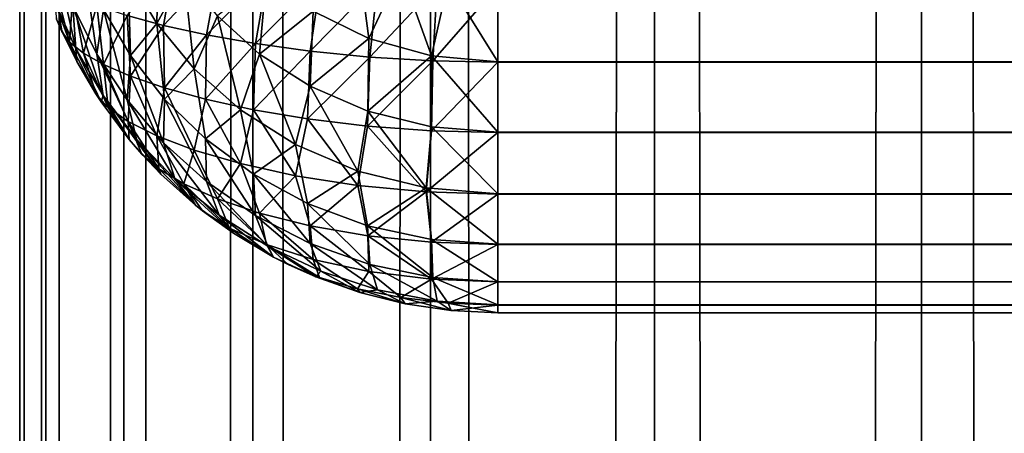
# Model space of a CAD drawing. Extents: x -265 to 265, y 0 to 1027.
# Tile 233 of 256: x -265 to -260.88, y 844.49 to 846.23. Entities that reach past the tile are written whole.
import ezdxf

# ---------------------------------------------------------------- set-up
doc = ezdxf.new("R2010")
doc.units = 0
doc.header["$LTSCALE"] = 65.185185
for name, color, linetype in [('211', 7, 'CONTINUOUS'), ('212', 7, 'CONTINUOUS'), ('31', 7, 'CONTINUOUS'), ('32', 7, 'CONTINUOUS'), ('33', 7, 'CONTINUOUS'), ('40', 7, 'CONTINUOUS'), ('48', 7, 'CONTINUOUS'), ('50', 7, 'CONTINUOUS')]:
    doc.layers.add(name, color=color, linetype=linetype)

msp = doc.modelspace()

# ---------------------------------------------------------------- linework, layer by layer
at = {"layer": '211', "color": 7, "linetype": 'CONTINUOUS'}
for points in [[(-265, 1), (-264.8906, 1, 1.8081), (-265, 1019), (-265, 1)], [(-265, 1019), (-264.8906, 1, 1.8081), (-264.8906, 1019, 1.8081), (-265, 1019)], [(-264.8906, 1, 1.8081), (-264.5641, 1, 3.5897), (-264.8906, 1019, 1.8081), (-264.8906, 1, 1.8081)], [(-264.8906, 1019, 1.8081), (-264.5641, 1, 3.5897), (-264.5641, 1019, 3.5897), (-264.8906, 1019, 1.8081)], [(-264.5641, 1, 3.5897), (-264.0252, 1, 5.3191), (-264.5641, 1019, 3.5897), (-264.5641, 1, 3.5897)], [(-264.5641, 1019, 3.5897), (-264.0252, 1, 5.3191), (-264.0252, 1019, 5.3191), (-264.5641, 1019, 3.5897)], [(-264.0252, 1, 5.3191), (-263.2818, 1, 6.9708), (-264.0252, 1019, 5.3191), (-264.0252, 1, 5.3191)], [(-264.0252, 1019, 5.3191), (-263.2818, 1, 6.9708), (-263.2818, 1019, 6.9708), (-264.0252, 1019, 5.3191)], [(-263.2818, 1, 6.9708), (-262.3448, 1, 8.521), (-263.2818, 1019, 6.9708), (-263.2818, 1, 6.9708)], [(-263.2818, 1019, 6.9708), (-262.3448, 1, 8.521), (-262.3448, 1019, 8.521), (-263.2818, 1019, 6.9708)], [(-262.3448, 1, 8.521), (-261.2277, 1, 9.9468), (-262.3448, 1019, 8.521), (-262.3448, 1, 8.521)], [(-262.3448, 1019, 8.521), (-261.2277, 1, 9.9468), (-261.2277, 1019, 9.9468), (-262.3448, 1019, 8.521)], [(-261.2277, 1, 9.9468), (-259.9468, 1, 11.2277), (-261.2277, 1019, 9.9468), (-261.2277, 1, 9.9468)], [(-261.2277, 1019, 9.9468), (-259.9468, 1, 11.2277), (-259.9468, 1019, 11.2277), (-261.2277, 1019, 9.9468)]]:
    msp.add_3dface(points, dxfattribs=at)
at = {"layer": '212', "color": 7, "linetype": 'CONTINUOUS'}
for points in [[(-265, 1), (-265, 1019), (-264.8906, 1019, -1.8081), (-265, 1)], [(-264.8906, 1, -1.8081), (-265, 1), (-264.8906, 1019, -1.8081), (-264.8906, 1, -1.8081)], [(-264.5641, 1, -3.5897), (-264.8906, 1, -1.8081), (-264.5641, 1019, -3.5897), (-264.5641, 1, -3.5897)], [(-264.5641, 1019, -3.5897), (-264.8906, 1, -1.8081), (-264.8906, 1019, -1.8081), (-264.5641, 1019, -3.5897)], [(-264.0252, 1, -5.3191), (-264.5641, 1, -3.5897), (-264.0252, 1019, -5.3191), (-264.0252, 1, -5.3191)], [(-264.0252, 1019, -5.3191), (-264.5641, 1, -3.5897), (-264.5641, 1019, -3.5897), (-264.0252, 1019, -5.3191)], [(-263.2818, 1, -6.9708), (-264.0252, 1, -5.3191), (-263.2818, 1019, -6.9708), (-263.2818, 1, -6.9708)], [(-263.2818, 1019, -6.9708), (-264.0252, 1, -5.3191), (-264.0252, 1019, -5.3191), (-263.2818, 1019, -6.9708)], [(-262.3448, 1, -8.521), (-263.2818, 1, -6.9708), (-262.3448, 1019, -8.521), (-262.3448, 1, -8.521)], [(-262.3448, 1019, -8.521), (-263.2818, 1, -6.9708), (-263.2818, 1019, -6.9708), (-262.3448, 1019, -8.521)], [(-261.2277, 1, -9.9468), (-262.3448, 1, -8.521), (-261.2277, 1019, -9.9468), (-261.2277, 1, -9.9468)], [(-261.2277, 1019, -9.9468), (-262.3448, 1, -8.521), (-262.3448, 1019, -8.521), (-261.2277, 1019, -9.9468)], [(-259.9468, 1, -11.2277), (-261.2277, 1, -9.9468), (-259.9468, 1019, -11.2277), (-259.9468, 1, -11.2277)], [(-259.9468, 1019, -11.2277), (-261.2277, 1, -9.9468), (-261.2277, 1019, -9.9468), (-259.9468, 1019, -11.2277)]]:
    msp.add_3dface(points, dxfattribs=at)
at = {"layer": '31', "color": 7, "linetype": 'CONTINUOUS'}
for points in [[(263, 846.051, 15.1288), (-263, 846.3683, 15.0327), (263, 846.3703, 15.0323), (263, 846.051, 15.1288)], [(-263, 846.0491, 15.1295), (-263, 846.3683, 15.0327), (263, 846.051, 15.1288), (-263, 846.0491, 15.1295)], [(263, 845.7566, 15.2858), (-263, 846.0491, 15.1295), (263, 846.051, 15.1288), (263, 845.7566, 15.2858)], [(-263, 845.755, 15.2869), (-263, 846.0491, 15.1295), (263, 845.7566, 15.2858), (-263, 845.755, 15.2869)], [(263, 845.4986, 15.4972), (-263, 845.755, 15.2869), (263, 845.7566, 15.2858), (263, 845.4986, 15.4972)], [(-263, 845.4972, 15.4986), (-263, 845.755, 15.2869), (263, 845.4986, 15.4972), (-263, 845.4972, 15.4986)], [(263, 845.2869, 15.755), (-263, 845.4972, 15.4986), (263, 845.4986, 15.4972), (263, 845.2869, 15.755)], [(-263, 845.2858, 15.7566), (-263, 845.4972, 15.4986), (263, 845.2869, 15.755), (-263, 845.2858, 15.7566)], [(263, 845.1295, 16.0491), (-263, 845.2858, 15.7566), (263, 845.2869, 15.755), (263, 845.1295, 16.0491)], [(-263, 845.1288, 16.051), (-263, 845.2858, 15.7566), (263, 845.1295, 16.0491), (-263, 845.1288, 16.051)], [(263, 845.0327, 16.3683), (-263, 845.1288, 16.051), (263, 845.1295, 16.0491), (263, 845.0327, 16.3683)], [(-263, 845.0323, 16.3703), (-263, 845.1288, 16.051), (263, 845.0327, 16.3683), (-263, 845.0323, 16.3703)], [(263, 845, 16.7), (-263, 845.0323, 16.3703), (263, 845.0327, 16.3683), (263, 845, 16.7)], [(-263, 845, 16.7), (-263, 845.0323, 16.3703), (263, 845, 16.7), (-263, 845, 16.7)]]:
    msp.add_3dface(points, dxfattribs=at)
at = {"layer": '32', "color": 7, "linetype": 'CONTINUOUS'}
for points in [[(-263, 845, 16.7), (263, 845, 16.7), (-263, 845, 23.3), (-263, 845, 16.7)], [(-263, 845, 23.3), (263, 845, 16.7), (263, 845, 23.3), (-263, 845, 23.3)]]:
    msp.add_3dface(points, dxfattribs=at)
at = {"layer": '33', "color": 7, "linetype": 'CONTINUOUS'}
for points in [[(-263, 846.3703, 24.9677), (-263, 846.051, 24.8712), (263, 846.3683, 24.9673), (-263, 846.3703, 24.9677)], [(263, 846.3683, 24.9673), (-263, 846.051, 24.8712), (263, 846.0491, 24.8705), (263, 846.3683, 24.9673)], [(-263, 846.051, 24.8712), (-263, 845.7566, 24.7142), (263, 846.0491, 24.8705), (-263, 846.051, 24.8712)], [(263, 846.0491, 24.8705), (-263, 845.7566, 24.7142), (263, 845.755, 24.7131), (263, 846.0491, 24.8705)], [(-263, 845.7566, 24.7142), (-263, 845.4986, 24.5028), (263, 845.755, 24.7131), (-263, 845.7566, 24.7142)], [(263, 845.755, 24.7131), (-263, 845.4986, 24.5028), (263, 845.4972, 24.5014), (263, 845.755, 24.7131)], [(-263, 845.4986, 24.5028), (-263, 845.2869, 24.245), (263, 845.4972, 24.5014), (-263, 845.4986, 24.5028)], [(263, 845.4972, 24.5014), (-263, 845.2869, 24.245), (263, 845.2858, 24.2434), (263, 845.4972, 24.5014)], [(-263, 845.2869, 24.245), (-263, 845.1295, 23.9509), (263, 845.2858, 24.2434), (-263, 845.2869, 24.245)], [(263, 845.2858, 24.2434), (-263, 845.1295, 23.9509), (263, 845.1288, 23.949), (263, 845.2858, 24.2434)], [(-263, 845.1295, 23.9509), (-263, 845.0327, 23.6317), (263, 845.1288, 23.949), (-263, 845.1295, 23.9509)], [(263, 845.1288, 23.949), (-263, 845.0327, 23.6317), (263, 845.0323, 23.6297), (263, 845.1288, 23.949)], [(-263, 845.0327, 23.6317), (-263, 845, 23.3), (263, 845.0323, 23.6297), (-263, 845.0327, 23.6317)], [(-263, 845, 23.3), (263, 845, 23.3), (263, 845.0323, 23.6297), (-263, 845, 23.3)]]:
    msp.add_3dface(points, dxfattribs=at)
at = {"layer": '40', "color": 7, "linetype": 'CONTINUOUS'}
for points in [[(-264.8232, 846.1779, 16.8767), (-264.7611, 846.0522, 16.8578), (-264.8459, 846.2302, 23.1155), (-264.8232, 846.1779, 16.8767)], [(-264.8459, 846.2302, 23.1155), (-264.7611, 846.0522, 16.8578), (-264.7611, 846.0522, 23.1422), (-264.8459, 846.2302, 23.1155)], [(-264.8459, 846.2302, 16.8845), (-264.8232, 846.1779, 16.8767), (-264.8459, 846.2302, 23.1155), (-264.8459, 846.2302, 16.8845)], [(-264.681, 845.9163, 16.8375), (-264.6594, 845.8836, 16.8325), (-264.7611, 846.0522, 23.1422), (-264.681, 845.9163, 16.8375)], [(-264.7611, 846.0522, 23.1422), (-264.6594, 845.8836, 16.8325), (-264.6594, 845.8836, 23.1675), (-264.7611, 846.0522, 23.1422)], [(-264.7611, 846.0522, 16.8578), (-264.681, 845.9163, 16.8375), (-264.7611, 846.0522, 23.1422), (-264.7611, 846.0522, 16.8578)], [(-264.6594, 845.8836, 16.8325), (-264.5417, 845.726, 16.8089), (-264.6594, 845.8836, 23.1675), (-264.6594, 845.8836, 16.8325)], [(-264.6594, 845.8836, 23.1675), (-264.5417, 845.726, 16.8089), (-264.5417, 845.726, 23.1911), (-264.6594, 845.8836, 23.1675)], [(-264.4889, 845.6647, 16.7997), (-264.4093, 845.5809, 16.7871), (-264.5417, 845.726, 23.1911), (-264.4889, 845.6647, 16.7997)], [(-264.5417, 845.726, 23.1911), (-264.4093, 845.5809, 16.7871), (-264.4093, 845.5809, 23.2129), (-264.5417, 845.726, 23.1911)], [(-264.5417, 845.726, 16.8089), (-264.4889, 845.6647, 16.7997), (-264.5417, 845.726, 23.1911), (-264.5417, 845.726, 16.8089)], [(-264.4093, 845.5809, 16.7871), (-264.2635, 845.4497, 16.7675), (-264.4093, 845.5809, 23.2129), (-264.4093, 845.5809, 16.7871)], [(-264.4093, 845.5809, 23.2129), (-264.2635, 845.4497, 16.7675), (-264.2635, 845.4497, 23.2325), (-264.4093, 845.5809, 23.2129)], [(-264.2346, 845.4266, 16.764), (-264.1058, 845.3335, 16.75), (-264.2635, 845.4497, 23.2325), (-264.2346, 845.4266, 16.764)], [(-264.2635, 845.4497, 23.2325), (-264.1058, 845.3335, 16.75), (-264.1058, 845.3335, 23.25), (-264.2635, 845.4497, 23.2325)], [(-264.2635, 845.4497, 16.7675), (-264.2346, 845.4266, 16.764), (-264.2635, 845.4497, 23.2325), (-264.2635, 845.4497, 16.7675)], [(-264.1058, 845.3335, 16.75), (-263.9377, 845.2334, 16.735), (-264.1058, 845.3335, 23.25), (-264.1058, 845.3335, 16.75)], [(-264.1058, 845.3335, 23.25), (-263.9377, 845.2334, 16.735), (-263.9377, 845.2334, 23.265), (-264.1058, 845.3335, 23.25)], [(-263.8774, 845.2027, 16.7304), (-263.7608, 845.1503, 16.7226), (-263.9377, 845.2334, 23.265), (-263.8774, 845.2027, 16.7304)], [(-263.9377, 845.2334, 23.265), (-263.7608, 845.1503, 16.7226), (-263.7608, 845.1503, 23.2774), (-263.9377, 845.2334, 23.265)], [(-263.9377, 845.2334, 16.735), (-263.8774, 845.2027, 16.7304), (-263.9377, 845.2334, 23.265), (-263.9377, 845.2334, 16.735)], [(-263.7608, 845.1503, 16.7226), (-263.5768, 845.085, 16.7127), (-263.7608, 845.1503, 23.2774), (-263.7608, 845.1503, 16.7226)], [(-263.7608, 845.1503, 23.2774), (-263.5768, 845.085, 16.7127), (-263.5768, 845.085, 23.2873), (-263.7608, 845.1503, 23.2774)], [(-263.5768, 845.085, 16.7127), (-263.3875, 845.0379, 16.7057), (-263.5768, 845.085, 23.2873), (-263.5768, 845.085, 16.7127)], [(-263.5768, 845.085, 23.2873), (-263.3875, 845.0379, 16.7057), (-263.3875, 845.0379, 23.2943), (-263.5768, 845.085, 23.2873)], [(-263.3875, 845.0379, 16.7057), (-263.1945, 845.0095, 16.7014), (-263.3875, 845.0379, 23.2943), (-263.3875, 845.0379, 16.7057)], [(-263.3875, 845.0379, 23.2943), (-263.1945, 845.0095, 16.7014), (-263.1945, 845.0095, 23.2986), (-263.3875, 845.0379, 23.2943)], [(-263, 845, 16.7), (-263, 845, 23.3), (-263.1945, 845.0095, 23.2986), (-263, 845, 16.7)], [(-263.1945, 845.0095, 16.7014), (-263, 845, 16.7), (-263.1945, 845.0095, 23.2986), (-263.1945, 845.0095, 16.7014)]]:
    msp.add_3dface(points, dxfattribs=at)
at = {"layer": '48', "color": 7, "linetype": 'CONTINUOUS'}
for points in [[(-264.551, 846.245, 15.8916), (-264.3498, 846.4815, 15.5582), (-264.3978, 846.2037, 15.7123), (-264.551, 846.245, 15.8916)], [(-264.3498, 846.4815, 15.5582), (-264.1661, 846.4513, 15.408), (-264.3978, 846.2037, 15.7123), (-264.3498, 846.4815, 15.5582)], [(-264.3978, 846.2037, 15.7123), (-264.1661, 846.4513, 15.408), (-264.2181, 846.1641, 15.5496), (-264.3978, 846.2037, 15.7123)], [(-264.1661, 846.4513, 15.408), (-263.962, 846.4242, 15.2789), (-264.2181, 846.1641, 15.5496), (-264.1661, 846.4513, 15.408)], [(-264.2181, 846.1641, 15.5496), (-263.962, 846.4242, 15.2789), (-264.0129, 846.1274, 15.4075), (-264.2181, 846.1641, 15.5496)], [(-263.962, 846.4242, 15.2789), (-263.7398, 846.4012, 15.1741), (-264.0129, 846.1274, 15.4075), (-263.962, 846.4242, 15.2789)], [(-264.0129, 846.1274, 15.4075), (-263.7398, 846.4012, 15.1741), (-263.7842, 846.0956, 15.2904), (-264.0129, 846.1274, 15.4075)], [(-263.7398, 846.4012, 15.1741), (-263.5024, 846.3834, 15.0966), (-263.7842, 846.0956, 15.2904), (-263.7398, 846.4012, 15.1741)], [(-263.7842, 846.0956, 15.2904), (-263.5024, 846.3834, 15.0966), (-263.5354, 846.0707, 15.2026), (-263.7842, 846.0956, 15.2904)], [(-263.5024, 846.3834, 15.0966), (-263.2541, 846.3722, 15.0488), (-263.5354, 846.0707, 15.2026), (-263.5024, 846.3834, 15.0966)], [(-263.5354, 846.0707, 15.2026), (-263.2541, 846.3722, 15.0488), (-263.2717, 846.0547, 15.148), (-263.5354, 846.0707, 15.2026)], [(-263.2541, 846.3722, 15.0488), (-263, 846.3683, 15.0327), (-263.2717, 846.0547, 15.148), (-263.2541, 846.3722, 15.0488)], [(-264.8232, 846.1779, 16.8767), (-264.8459, 846.2302, 16.8845), (-264.8512, 846.3695, 16.4931), (-264.8232, 846.1779, 16.8767)], [(-264.8232, 846.1779, 16.8767), (-264.8512, 846.3695, 16.4931), (-264.7915, 846.1341, 16.6723), (-264.8232, 846.1779, 16.8767)], [(-264.8512, 846.3695, 16.4931), (-264.7774, 846.3285, 16.2852), (-264.7915, 846.1341, 16.6723), (-264.8512, 846.3695, 16.4931)], [(-263, 846.3683, 15.0327), (-263, 846.0491, 15.1295), (-263.2717, 846.0547, 15.148), (-263, 846.3683, 15.0327)], [(-264.7915, 846.1341, 16.6723), (-264.7774, 846.3285, 16.2852), (-264.7337, 846.0879, 16.4692), (-264.7915, 846.1341, 16.6723)], [(-264.7774, 846.3285, 16.2852), (-264.6775, 846.2868, 16.0836), (-264.7337, 846.0879, 16.4692), (-264.7774, 846.3285, 16.2852)], [(-264.7337, 846.0879, 16.4692), (-264.6775, 846.2868, 16.0836), (-264.6488, 846.04, 16.2696), (-264.7337, 846.0879, 16.4692)], [(-264.6775, 846.2868, 16.0836), (-264.551, 846.245, 15.8916), (-264.6488, 846.04, 16.2696), (-264.6775, 846.2868, 16.0836)], [(-264.6488, 846.04, 16.2696), (-264.551, 846.245, 15.8916), (-264.5358, 845.9912, 16.077), (-264.6488, 846.04, 16.2696)], [(-264.551, 846.245, 15.8916), (-264.3978, 846.2037, 15.7123), (-264.5358, 845.9912, 16.077), (-264.551, 846.245, 15.8916)], [(-264.7611, 846.0522, 16.8578), (-264.8232, 846.1779, 16.8767), (-264.7915, 846.1341, 16.6723), (-264.7611, 846.0522, 16.8578)], [(-264.5358, 845.9912, 16.077), (-264.3978, 846.2037, 15.7123), (-264.3939, 845.9424, 15.895), (-264.5358, 845.9912, 16.077)], [(-264.3978, 846.2037, 15.7123), (-264.2181, 846.1641, 15.5496), (-264.3939, 845.9424, 15.895), (-264.3978, 846.2037, 15.7123)], [(-264.681, 845.9163, 16.8375), (-264.7611, 846.0522, 16.8578), (-264.7915, 846.1341, 16.6723), (-264.681, 845.9163, 16.8375)], [(-264.681, 845.9163, 16.8375), (-264.7915, 846.1341, 16.6723), (-264.7337, 846.0879, 16.4692), (-264.681, 845.9163, 16.8375)], [(-264.3939, 845.9424, 15.895), (-264.2181, 846.1641, 15.5496), (-264.2226, 845.895, 15.7278), (-264.3939, 845.9424, 15.895)], [(-264.2181, 846.1641, 15.5496), (-264.0129, 846.1274, 15.4075), (-264.2226, 845.895, 15.7278), (-264.2181, 846.1641, 15.5496)], [(-264.2226, 845.895, 15.7278), (-264.0129, 846.1274, 15.4075), (-264.0225, 845.8506, 15.5801), (-264.2226, 845.895, 15.7278)], [(-264.0129, 846.1274, 15.4075), (-263.7842, 846.0956, 15.2904), (-264.0225, 845.8506, 15.5801), (-264.0129, 846.1274, 15.4075)], [(-264.681, 845.9163, 16.8375), (-264.7337, 846.0879, 16.4692), (-264.63, 845.8604, 16.6247), (-264.681, 845.9163, 16.8375)], [(-264.7337, 846.0879, 16.4692), (-264.6488, 846.04, 16.2696), (-264.63, 845.8604, 16.6247), (-264.7337, 846.0879, 16.4692)], [(-264.0225, 845.8506, 15.5801), (-263.7842, 846.0956, 15.2904), (-263.7954, 845.8119, 15.4573), (-264.0225, 845.8506, 15.5801)], [(-263.7842, 846.0956, 15.2904), (-263.5354, 846.0707, 15.2026), (-263.7954, 845.8119, 15.4573), (-263.7842, 846.0956, 15.2904)], [(-263.7954, 845.8119, 15.4573), (-263.5354, 846.0707, 15.2026), (-263.545, 845.7814, 15.3645), (-263.7954, 845.8119, 15.4573)], [(-263.5354, 846.0707, 15.2026), (-263.2717, 846.0547, 15.148), (-263.545, 845.7814, 15.3645), (-263.5354, 846.0707, 15.2026)], [(-263.545, 845.7814, 15.3645), (-263.2717, 846.0547, 15.148), (-263.2772, 845.7618, 15.3066), (-263.545, 845.7814, 15.3645)], [(-263.2717, 846.0547, 15.148), (-263, 846.0491, 15.1295), (-263.2772, 845.7618, 15.3066), (-263.2717, 846.0547, 15.148)], [(-263, 846.0491, 15.1295), (-263, 845.755, 15.2869), (-263.2772, 845.7618, 15.3066), (-263, 846.0491, 15.1295)], [(-264.6488, 846.04, 16.2696), (-264.5358, 845.9912, 16.077), (-264.5456, 845.8016, 16.4147), (-264.6488, 846.04, 16.2696)], [(-264.63, 845.8604, 16.6247), (-264.6488, 846.04, 16.2696), (-264.5456, 845.8016, 16.4147), (-264.63, 845.8604, 16.6247)], [(-264.5456, 845.8016, 16.4147), (-264.5358, 845.9912, 16.077), (-264.4259, 845.7414, 16.2118), (-264.5456, 845.8016, 16.4147)], [(-264.5358, 845.9912, 16.077), (-264.3939, 845.9424, 15.895), (-264.4259, 845.7414, 16.2118), (-264.5358, 845.9912, 16.077)], [(-264.4259, 845.7414, 16.2118), (-264.3939, 845.9424, 15.895), (-264.2695, 845.6816, 16.0214), (-264.4259, 845.7414, 16.2118)], [(-264.3939, 845.9424, 15.895), (-264.2226, 845.895, 15.7278), (-264.2695, 845.6816, 16.0214), (-264.3939, 845.9424, 15.895)], [(-264.6594, 845.8836, 16.8325), (-264.681, 845.9163, 16.8375), (-264.63, 845.8604, 16.6247), (-264.6594, 845.8836, 16.8325)], [(-264.5417, 845.726, 16.8089), (-264.6594, 845.8836, 16.8325), (-264.63, 845.8604, 16.6247), (-264.5417, 845.726, 16.8089)], [(-264.2695, 845.6816, 16.0214), (-264.2226, 845.895, 15.7278), (-264.0759, 845.6245, 15.8498), (-264.2695, 845.6816, 16.0214)], [(-264.2226, 845.895, 15.7278), (-264.0225, 845.8506, 15.5801), (-264.0759, 845.6245, 15.8498), (-264.2226, 845.895, 15.7278)], [(-264.5417, 845.726, 16.8089), (-264.63, 845.8604, 16.6247), (-264.5456, 845.8016, 16.4147), (-264.5417, 845.726, 16.8089)], [(-264.0759, 845.6245, 15.8498), (-264.0225, 845.8506, 15.5801), (-263.8463, 845.5737, 15.7045), (-264.0759, 845.6245, 15.8498)], [(-264.0225, 845.8506, 15.5801), (-263.7954, 845.8119, 15.4573), (-263.8463, 845.5737, 15.7045), (-264.0225, 845.8506, 15.5801)], [(-264.4889, 845.6647, 16.7997), (-264.5417, 845.726, 16.8089), (-264.5456, 845.8016, 16.4147), (-264.4889, 845.6647, 16.7997)], [(-264.4889, 845.6647, 16.7997), (-264.5456, 845.8016, 16.4147), (-264.4184, 845.603, 16.6064), (-264.4889, 845.6647, 16.7997)], [(-264.5456, 845.8016, 16.4147), (-264.4259, 845.7414, 16.2118), (-264.4184, 845.603, 16.6064), (-264.5456, 845.8016, 16.4147)], [(-263.8463, 845.5737, 15.7045), (-263.7954, 845.8119, 15.4573), (-263.5848, 845.5329, 15.5931), (-263.8463, 845.5737, 15.7045)], [(-263.7954, 845.8119, 15.4573), (-263.545, 845.7814, 15.3645), (-263.5848, 845.5329, 15.5931), (-263.7954, 845.8119, 15.4573)], [(-263.5848, 845.5329, 15.5931), (-263.545, 845.7814, 15.3645), (-263.299, 845.5064, 15.5227), (-263.5848, 845.5329, 15.5931)], [(-263.545, 845.7814, 15.3645), (-263.2772, 845.7618, 15.3066), (-263.299, 845.5064, 15.5227), (-263.545, 845.7814, 15.3645)], [(-263.2772, 845.7618, 15.3066), (-263, 845.755, 15.2869), (-263.299, 845.5064, 15.5227), (-263.2772, 845.7618, 15.3066)], [(-263, 845.755, 15.2869), (-263, 845.4972, 15.4986), (-263.299, 845.5064, 15.5227), (-263, 845.755, 15.2869)], [(-264.4259, 845.7414, 16.2118), (-264.2695, 845.6816, 16.0214), (-264.3134, 845.5395, 16.4194), (-264.4259, 845.7414, 16.2118)], [(-264.4184, 845.603, 16.6064), (-264.4259, 845.7414, 16.2118), (-264.3134, 845.5395, 16.4194), (-264.4184, 845.603, 16.6064)], [(-264.3134, 845.5395, 16.4194), (-264.2695, 845.6816, 16.0214), (-264.1729, 845.4766, 16.2431), (-264.3134, 845.5395, 16.4194)], [(-264.2695, 845.6816, 16.0214), (-264.0759, 845.6245, 15.8498), (-264.1729, 845.4766, 16.2431), (-264.2695, 845.6816, 16.0214)], [(-264.4093, 845.5809, 16.7871), (-264.4889, 845.6647, 16.7997), (-264.4184, 845.603, 16.6064), (-264.4093, 845.5809, 16.7871)], [(-264.2635, 845.4497, 16.7675), (-264.4093, 845.5809, 16.7871), (-264.4184, 845.603, 16.6064), (-264.2635, 845.4497, 16.7675)], [(-264.2635, 845.4497, 16.7675), (-264.4184, 845.603, 16.6064), (-264.3134, 845.5395, 16.4194), (-264.2635, 845.4497, 16.7675)], [(-264.1729, 845.4766, 16.2431), (-264.0759, 845.6245, 15.8498), (-263.9962, 845.417, 16.0837), (-264.1729, 845.4766, 16.2431)], [(-264.0759, 845.6245, 15.8498), (-263.8463, 845.5737, 15.7045), (-263.9962, 845.417, 16.0837), (-264.0759, 845.6245, 15.8498)], [(-263.9962, 845.417, 16.0837), (-263.8463, 845.5737, 15.7045), (-263.7849, 845.3642, 15.9484), (-263.9962, 845.417, 16.0837)], [(-263.8463, 845.5737, 15.7045), (-263.5848, 845.5329, 15.5931), (-263.7849, 845.3642, 15.9484), (-263.8463, 845.5737, 15.7045)], [(-264.2346, 845.4266, 16.764), (-264.2635, 845.4497, 16.7675), (-264.3134, 845.5395, 16.4194), (-264.2346, 845.4266, 16.764)], [(-264.2346, 845.4266, 16.764), (-264.3134, 845.5395, 16.4194), (-264.1224, 845.3549, 16.5791), (-264.2346, 845.4266, 16.764)], [(-264.3134, 845.5395, 16.4194), (-264.1729, 845.4766, 16.2431), (-264.1224, 845.3549, 16.5791), (-264.3134, 845.5395, 16.4194)], [(-263.7849, 845.3642, 15.9484), (-263.5848, 845.5329, 15.5931), (-263.5429, 845.3223, 15.8446), (-263.7849, 845.3642, 15.9484)], [(-263.5848, 845.5329, 15.5931), (-263.299, 845.5064, 15.5227), (-263.5429, 845.3223, 15.8446), (-263.5848, 845.5329, 15.5931)], [(-264.1729, 845.4766, 16.2431), (-263.9962, 845.417, 16.0837), (-263.9678, 845.2855, 16.4095), (-264.1729, 845.4766, 16.2431)], [(-264.1224, 845.3549, 16.5791), (-264.1729, 845.4766, 16.2431), (-263.9678, 845.2855, 16.4095), (-264.1224, 845.3549, 16.5791)], [(-263.5429, 845.3223, 15.8446), (-263.299, 845.5064, 15.5227), (-263.2777, 845.2952, 15.7791), (-263.5429, 845.3223, 15.8446)], [(-263.299, 845.5064, 15.5227), (-263, 845.4972, 15.4986), (-263.2777, 845.2952, 15.7791), (-263.299, 845.5064, 15.5227)], [(-263, 845.4972, 15.4986), (-263, 845.2858, 15.7566), (-263.2777, 845.2952, 15.7791), (-263, 845.4972, 15.4986)], [(-264.1058, 845.3335, 16.75), (-264.2346, 845.4266, 16.764), (-264.1224, 845.3549, 16.5791), (-264.1058, 845.3335, 16.75)], [(-263.9962, 845.417, 16.0837), (-263.7849, 845.3642, 15.9484), (-263.772, 845.2231, 16.263), (-263.9962, 845.417, 16.0837)], [(-263.9678, 845.2855, 16.4095), (-263.9962, 845.417, 16.0837), (-263.772, 845.2231, 16.263), (-263.9678, 845.2855, 16.4095)], [(-263.9377, 845.2334, 16.735), (-264.1058, 845.3335, 16.75), (-264.1224, 845.3549, 16.5791), (-263.9377, 845.2334, 16.735)], [(-263.9377, 845.2334, 16.735), (-264.1224, 845.3549, 16.5791), (-263.9678, 845.2855, 16.4095), (-263.9377, 845.2334, 16.735)], [(-263.7849, 845.3642, 15.9484), (-263.5429, 845.3223, 15.8446), (-263.539, 845.173, 16.1489), (-263.7849, 845.3642, 15.9484)], [(-263.772, 845.2231, 16.263), (-263.7849, 845.3642, 15.9484), (-263.539, 845.173, 16.1489), (-263.772, 845.2231, 16.263)], [(-263.5429, 845.3223, 15.8446), (-263.2777, 845.2952, 15.7791), (-263.2774, 845.1402, 16.076), (-263.5429, 845.3223, 15.8446)], [(-263.539, 845.173, 16.1489), (-263.5429, 845.3223, 15.8446), (-263.2774, 845.1402, 16.076), (-263.539, 845.173, 16.1489)], [(-263.8774, 845.2027, 16.7304), (-263.9377, 845.2334, 16.735), (-263.9678, 845.2855, 16.4095), (-263.8774, 845.2027, 16.7304)], [(-263.8774, 845.2027, 16.7304), (-263.9678, 845.2855, 16.4095), (-263.746, 845.1482, 16.6101), (-263.8774, 845.2027, 16.7304)], [(-263.9678, 845.2855, 16.4095), (-263.772, 845.2231, 16.263), (-263.746, 845.1482, 16.6101), (-263.9678, 845.2855, 16.4095)], [(-263.2777, 845.2952, 15.7791), (-263, 845.2858, 15.7566), (-263.2774, 845.1402, 16.076), (-263.2777, 845.2952, 15.7791)], [(-263, 845.2858, 15.7566), (-263, 845.1288, 16.051), (-263.2774, 845.1402, 16.076), (-263, 845.2858, 15.7566)], [(-263.772, 845.2231, 16.263), (-263.539, 845.173, 16.1489), (-263.5873, 845.1007, 16.5104), (-263.772, 845.2231, 16.263)], [(-263.746, 845.1482, 16.6101), (-263.772, 845.2231, 16.263), (-263.5873, 845.1007, 16.5104), (-263.746, 845.1482, 16.6101)], [(-263.7608, 845.1503, 16.7226), (-263.8774, 845.2027, 16.7304), (-263.746, 845.1482, 16.6101), (-263.7608, 845.1503, 16.7226)], [(-263.5768, 845.085, 16.7127), (-263.7608, 845.1503, 16.7226), (-263.746, 845.1482, 16.6101), (-263.5768, 845.085, 16.7127)], [(-263.5768, 845.085, 16.7127), (-263.746, 845.1482, 16.6101), (-263.5873, 845.1007, 16.5104), (-263.5768, 845.085, 16.7127)], [(-263.5873, 845.1007, 16.5104), (-263.539, 845.173, 16.1489), (-263.4057, 845.0638, 16.4344), (-263.5873, 845.1007, 16.5104)], [(-263.539, 845.173, 16.1489), (-263.2774, 845.1402, 16.076), (-263.4057, 845.0638, 16.4344), (-263.539, 845.173, 16.1489)], [(-263.4057, 845.0638, 16.4344), (-263.2774, 845.1402, 16.076), (-263.2074, 845.0403, 16.3866), (-263.4057, 845.0638, 16.4344)], [(-263.2774, 845.1402, 16.076), (-263, 845.1288, 16.051), (-263.2074, 845.0403, 16.3866), (-263.2774, 845.1402, 16.076)], [(-263.3875, 845.0379, 16.7057), (-263.5768, 845.085, 16.7127), (-263.5873, 845.1007, 16.5104), (-263.3875, 845.0379, 16.7057)], [(-263.3875, 845.0379, 16.7057), (-263.5873, 845.1007, 16.5104), (-263.4057, 845.0638, 16.4344), (-263.3875, 845.0379, 16.7057)], [(-263, 845.1288, 16.051), (-263, 845.0323, 16.3703), (-263.2074, 845.0403, 16.3866), (-263, 845.1288, 16.051)], [(-263.1945, 845.0095, 16.7014), (-263.3875, 845.0379, 16.7057), (-263.4057, 845.0638, 16.4344), (-263.1945, 845.0095, 16.7014)], [(-263.1945, 845.0095, 16.7014), (-263.4057, 845.0638, 16.4344), (-263.2074, 845.0403, 16.3866), (-263.1945, 845.0095, 16.7014)], [(-263, 845.0323, 16.3703), (-263.1945, 845.0095, 16.7014), (-263.2074, 845.0403, 16.3866), (-263, 845.0323, 16.3703)], [(-263, 845.0323, 16.3703), (-263, 845, 16.7), (-263.1945, 845.0095, 16.7014), (-263, 845.0323, 16.3703)]]:
    msp.add_3dface(points, dxfattribs=at)
at = {"layer": '50', "color": 7, "linetype": 'CONTINUOUS'}
for points in [[(-264.5456, 846.4147, 24.1984), (-264.4259, 846.2118, 24.2586), (-264.4184, 846.6064, 24.397), (-264.5456, 846.4147, 24.1984)], [(-264.4184, 846.6064, 24.397), (-264.4259, 846.2118, 24.2586), (-264.3134, 846.4194, 24.4605), (-264.4184, 846.6064, 24.397)], [(-263.772, 846.263, 24.7769), (-263.539, 846.1489, 24.827), (-263.5873, 846.5104, 24.8993), (-263.772, 846.263, 24.7769)], [(-263.5873, 846.5104, 24.8993), (-263.539, 846.1489, 24.827), (-263.4057, 846.4344, 24.9362), (-263.5873, 846.5104, 24.8993)], [(-264.8561, 846.3113, 23.3825), (-264.7653, 846.1059, 23.4177), (-264.8512, 846.4931, 23.6305), (-264.8561, 846.3113, 23.3825)], [(-264.8512, 846.4931, 23.6305), (-264.7653, 846.1059, 23.4177), (-264.7774, 846.2852, 23.6715), (-264.8512, 846.4931, 23.6305)], [(-264.7774, 846.2852, 23.6715), (-264.6775, 846.0836, 23.7132), (-264.7337, 846.4692, 23.9121), (-264.7774, 846.2852, 23.6715)], [(-264.7337, 846.4692, 23.9121), (-264.6775, 846.0836, 23.7132), (-264.6488, 846.2696, 23.96), (-264.7337, 846.4692, 23.9121)], [(-264.6488, 846.2696, 23.96), (-264.5358, 846.077, 24.0088), (-264.5456, 846.4147, 24.1984), (-264.6488, 846.2696, 23.96)], [(-264.5456, 846.4147, 24.1984), (-264.5358, 846.077, 24.0088), (-264.4259, 846.2118, 24.2586), (-264.5456, 846.4147, 24.1984)], [(-264.4259, 846.2118, 24.2586), (-264.2695, 846.0214, 24.3184), (-264.3134, 846.4194, 24.4605), (-264.4259, 846.2118, 24.2586)], [(-264.3134, 846.4194, 24.4605), (-264.2695, 846.0214, 24.3184), (-264.1729, 846.2431, 24.5234), (-264.3134, 846.4194, 24.4605)], [(-263.539, 846.1489, 24.827), (-263.2774, 846.076, 24.8598), (-263.4057, 846.4344, 24.9362), (-263.539, 846.1489, 24.827)], [(-263.4057, 846.4344, 24.9362), (-263.2774, 846.076, 24.8598), (-263.2074, 846.3866, 24.9597), (-263.4057, 846.4344, 24.9362)], [(-264.1729, 846.2431, 24.5234), (-263.9962, 846.0837, 24.583), (-263.9678, 846.4095, 24.7145), (-264.1729, 846.2431, 24.5234)], [(-263.9678, 846.4095, 24.7145), (-263.9962, 846.0837, 24.583), (-263.772, 846.263, 24.7769), (-263.9678, 846.4095, 24.7145)], [(-263.2774, 846.076, 24.8598), (-263, 846.051, 24.8712), (-263.2074, 846.3866, 24.9597), (-263.2774, 846.076, 24.8598)], [(-263, 846.051, 24.8712), (-263, 846.3703, 24.9677), (-263.2074, 846.3866, 24.9597), (-263, 846.051, 24.8712)], [(-264.8459, 846.2302, 23.1155), (-264.7611, 846.0522, 23.1422), (-264.8561, 846.3113, 23.3825), (-264.8459, 846.2302, 23.1155)], [(-264.8561, 846.3113, 23.3825), (-264.7611, 846.0522, 23.1422), (-264.7653, 846.1059, 23.4177), (-264.8561, 846.3113, 23.3825)], [(-264.7653, 846.1059, 23.4177), (-264.6503, 845.9101, 23.4525), (-264.7774, 846.2852, 23.6715), (-264.7653, 846.1059, 23.4177)], [(-264.7774, 846.2852, 23.6715), (-264.6503, 845.9101, 23.4525), (-264.6775, 846.0836, 23.7132), (-264.7774, 846.2852, 23.6715)], [(-264.6775, 846.0836, 23.7132), (-264.551, 845.8916, 23.755), (-264.6488, 846.2696, 23.96), (-264.6775, 846.0836, 23.7132)], [(-264.6488, 846.2696, 23.96), (-264.551, 845.8916, 23.755), (-264.5358, 846.077, 24.0088), (-264.6488, 846.2696, 23.96)], [(-263.9962, 846.0837, 24.583), (-263.7849, 845.9484, 24.6358), (-263.772, 846.263, 24.7769), (-263.9962, 846.0837, 24.583)], [(-263.772, 846.263, 24.7769), (-263.7849, 845.9484, 24.6358), (-263.539, 846.1489, 24.827), (-263.772, 846.263, 24.7769)], [(-264.5358, 846.077, 24.0088), (-264.3939, 845.895, 24.0576), (-264.4259, 846.2118, 24.2586), (-264.5358, 846.077, 24.0088)], [(-264.4259, 846.2118, 24.2586), (-264.3939, 845.895, 24.0576), (-264.2695, 846.0214, 24.3184), (-264.4259, 846.2118, 24.2586)], [(-264.2695, 846.0214, 24.3184), (-264.0759, 845.8498, 24.3755), (-264.1729, 846.2431, 24.5234), (-264.2695, 846.0214, 24.3184)], [(-264.1729, 846.2431, 24.5234), (-264.0759, 845.8498, 24.3755), (-263.9962, 846.0837, 24.583), (-264.1729, 846.2431, 24.5234)], [(-263.7849, 845.9484, 24.6358), (-263.5429, 845.8446, 24.6777), (-263.539, 846.1489, 24.827), (-263.7849, 845.9484, 24.6358)], [(-263.539, 846.1489, 24.827), (-263.5429, 845.8446, 24.6777), (-263.2774, 846.076, 24.8598), (-263.539, 846.1489, 24.827)], [(-264.7611, 846.0522, 23.1422), (-264.6594, 845.8836, 23.1675), (-264.7653, 846.1059, 23.4177), (-264.7611, 846.0522, 23.1422)], [(-264.7653, 846.1059, 23.4177), (-264.6594, 845.8836, 23.1675), (-264.6503, 845.9101, 23.4525), (-264.7653, 846.1059, 23.4177)], [(-264.0759, 845.8498, 24.3755), (-263.8463, 845.7045, 24.4263), (-263.9962, 846.0837, 24.583), (-264.0759, 845.8498, 24.3755)], [(-263.9962, 846.0837, 24.583), (-263.8463, 845.7045, 24.4263), (-263.7849, 845.9484, 24.6358), (-263.9962, 846.0837, 24.583)], [(-264.6503, 845.9101, 23.4525), (-264.5116, 845.7266, 23.4862), (-264.6775, 846.0836, 23.7132), (-264.6503, 845.9101, 23.4525)], [(-264.6775, 846.0836, 23.7132), (-264.5116, 845.7266, 23.4862), (-264.551, 845.8916, 23.755), (-264.6775, 846.0836, 23.7132)], [(-264.551, 845.8916, 23.755), (-264.3978, 845.7123, 23.7963), (-264.5358, 846.077, 24.0088), (-264.551, 845.8916, 23.755)], [(-264.5358, 846.077, 24.0088), (-264.3978, 845.7123, 23.7963), (-264.3939, 845.895, 24.0576), (-264.5358, 846.077, 24.0088)], [(-263.5429, 845.8446, 24.6777), (-263.2777, 845.7791, 24.7048), (-263.2774, 846.076, 24.8598), (-263.5429, 845.8446, 24.6777)], [(-263.2777, 845.7791, 24.7048), (-263, 845.7566, 24.7142), (-263.2774, 846.076, 24.8598), (-263.2777, 845.7791, 24.7048)], [(-263, 845.7566, 24.7142), (-263, 846.051, 24.8712), (-263.2774, 846.076, 24.8598), (-263, 845.7566, 24.7142)], [(-264.3939, 845.895, 24.0576), (-264.2226, 845.7278, 24.105), (-264.2695, 846.0214, 24.3184), (-264.3939, 845.895, 24.0576)], [(-264.2695, 846.0214, 24.3184), (-264.2226, 845.7278, 24.105), (-264.0759, 845.8498, 24.3755), (-264.2695, 846.0214, 24.3184)], [(-263.8463, 845.7045, 24.4263), (-263.5848, 845.5931, 24.4671), (-263.7849, 845.9484, 24.6358), (-263.8463, 845.7045, 24.4263)], [(-263.7849, 845.9484, 24.6358), (-263.5848, 845.5931, 24.4671), (-263.5429, 845.8446, 24.6777), (-263.7849, 845.9484, 24.6358)], [(-264.6594, 845.8836, 23.1675), (-264.5417, 845.726, 23.1911), (-264.6503, 845.9101, 23.4525), (-264.6594, 845.8836, 23.1675)], [(-264.5417, 845.726, 23.1911), (-264.4093, 845.5809, 23.2129), (-264.6503, 845.9101, 23.4525), (-264.5417, 845.726, 23.1911)], [(-264.6503, 845.9101, 23.4525), (-264.4093, 845.5809, 23.2129), (-264.5116, 845.7266, 23.4862), (-264.6503, 845.9101, 23.4525)], [(-264.5116, 845.7266, 23.4862), (-264.3498, 845.5582, 23.5185), (-264.551, 845.8916, 23.755), (-264.5116, 845.7266, 23.4862)], [(-264.551, 845.8916, 23.755), (-264.3498, 845.5582, 23.5185), (-264.3978, 845.7123, 23.7963), (-264.551, 845.8916, 23.755)], [(-264.3978, 845.7123, 23.7963), (-264.2181, 845.5496, 23.8359), (-264.3939, 845.895, 24.0576), (-264.3978, 845.7123, 23.7963)], [(-264.3939, 845.895, 24.0576), (-264.2181, 845.5496, 23.8359), (-264.2226, 845.7278, 24.105), (-264.3939, 845.895, 24.0576)], [(-264.2226, 845.7278, 24.105), (-264.0225, 845.5801, 24.1494), (-264.0759, 845.8498, 24.3755), (-264.2226, 845.7278, 24.105)], [(-264.0759, 845.8498, 24.3755), (-264.0225, 845.5801, 24.1494), (-263.8463, 845.7045, 24.4263), (-264.0759, 845.8498, 24.3755)], [(-263.5848, 845.5931, 24.4671), (-263.299, 845.5227, 24.4936), (-263.5429, 845.8446, 24.6777), (-263.5848, 845.5931, 24.4671)], [(-263.5429, 845.8446, 24.6777), (-263.299, 845.5227, 24.4936), (-263.2777, 845.7791, 24.7048), (-263.5429, 845.8446, 24.6777)], [(-263.299, 845.5227, 24.4936), (-263, 845.4986, 24.5028), (-263.2777, 845.7791, 24.7048), (-263.299, 845.5227, 24.4936)], [(-263, 845.4986, 24.5028), (-263, 845.7566, 24.7142), (-263.2777, 845.7791, 24.7048), (-263, 845.4986, 24.5028)], [(-264.4093, 845.5809, 23.2129), (-264.2635, 845.4497, 23.2325), (-264.5116, 845.7266, 23.4862), (-264.4093, 845.5809, 23.2129)], [(-264.5116, 845.7266, 23.4862), (-264.2635, 845.4497, 23.2325), (-264.3498, 845.5582, 23.5185), (-264.5116, 845.7266, 23.4862)], [(-264.2181, 845.5496, 23.8359), (-264.0129, 845.4075, 23.8726), (-264.2226, 845.7278, 24.105), (-264.2181, 845.5496, 23.8359)], [(-264.2226, 845.7278, 24.105), (-264.0129, 845.4075, 23.8726), (-264.0225, 845.5801, 24.1494), (-264.2226, 845.7278, 24.105)], [(-264.3498, 845.5582, 23.5185), (-264.1661, 845.408, 23.5487), (-264.3978, 845.7123, 23.7963), (-264.3498, 845.5582, 23.5185)], [(-264.3978, 845.7123, 23.7963), (-264.1661, 845.408, 23.5487), (-264.2181, 845.5496, 23.8359), (-264.3978, 845.7123, 23.7963)], [(-264.0225, 845.5801, 24.1494), (-263.7954, 845.4573, 24.1881), (-263.8463, 845.7045, 24.4263), (-264.0225, 845.5801, 24.1494)], [(-263.8463, 845.7045, 24.4263), (-263.7954, 845.4573, 24.1881), (-263.5848, 845.5931, 24.4671), (-263.8463, 845.7045, 24.4263)], [(-263.7954, 845.4573, 24.1881), (-263.545, 845.3645, 24.2186), (-263.5848, 845.5931, 24.4671), (-263.7954, 845.4573, 24.1881)], [(-263.5848, 845.5931, 24.4671), (-263.545, 845.3645, 24.2186), (-263.299, 845.5227, 24.4936), (-263.5848, 845.5931, 24.4671)], [(-264.2635, 845.4497, 23.2325), (-264.1058, 845.3335, 23.25), (-264.3498, 845.5582, 23.5185), (-264.2635, 845.4497, 23.2325)], [(-264.3498, 845.5582, 23.5185), (-264.1058, 845.3335, 23.25), (-264.1661, 845.408, 23.5487), (-264.3498, 845.5582, 23.5185)], [(-264.1661, 845.408, 23.5487), (-263.962, 845.2789, 23.5758), (-264.2181, 845.5496, 23.8359), (-264.1661, 845.408, 23.5487)], [(-264.2181, 845.5496, 23.8359), (-263.962, 845.2789, 23.5758), (-264.0129, 845.4075, 23.8726), (-264.2181, 845.5496, 23.8359)], [(-264.0129, 845.4075, 23.8726), (-263.7842, 845.2904, 23.9044), (-264.0225, 845.5801, 24.1494), (-264.0129, 845.4075, 23.8726)], [(-264.0225, 845.5801, 24.1494), (-263.7842, 845.2904, 23.9044), (-263.7954, 845.4573, 24.1881), (-264.0225, 845.5801, 24.1494)], [(-263.545, 845.3645, 24.2186), (-263.2772, 845.3066, 24.2382), (-263.299, 845.5227, 24.4936), (-263.545, 845.3645, 24.2186)], [(-263, 845.2869, 24.245), (-263, 845.4986, 24.5028), (-263.299, 845.5227, 24.4936), (-263, 845.2869, 24.245)], [(-263.2772, 845.3066, 24.2382), (-263, 845.2869, 24.245), (-263.299, 845.5227, 24.4936), (-263.2772, 845.3066, 24.2382)], [(-263.7842, 845.2904, 23.9044), (-263.5354, 845.2026, 23.9293), (-263.7954, 845.4573, 24.1881), (-263.7842, 845.2904, 23.9044)], [(-263.7954, 845.4573, 24.1881), (-263.5354, 845.2026, 23.9293), (-263.545, 845.3645, 24.2186), (-263.7954, 845.4573, 24.1881)], [(-264.1058, 845.3335, 23.25), (-263.9377, 845.2334, 23.265), (-264.1661, 845.408, 23.5487), (-264.1058, 845.3335, 23.25)], [(-264.1661, 845.408, 23.5487), (-263.9377, 845.2334, 23.265), (-263.962, 845.2789, 23.5758), (-264.1661, 845.408, 23.5487)], [(-263.962, 845.2789, 23.5758), (-263.7398, 845.1741, 23.5988), (-264.0129, 845.4075, 23.8726), (-263.962, 845.2789, 23.5758)], [(-264.0129, 845.4075, 23.8726), (-263.7398, 845.1741, 23.5988), (-263.7842, 845.2904, 23.9044), (-264.0129, 845.4075, 23.8726)], [(-263.5354, 845.2026, 23.9293), (-263.2717, 845.148, 23.9453), (-263.545, 845.3645, 24.2186), (-263.5354, 845.2026, 23.9293)], [(-263.545, 845.3645, 24.2186), (-263.2717, 845.148, 23.9453), (-263.2772, 845.3066, 24.2382), (-263.545, 845.3645, 24.2186)], [(-263, 845.1295, 23.9509), (-263, 845.2869, 24.245), (-263.2772, 845.3066, 24.2382), (-263, 845.1295, 23.9509)], [(-263.2717, 845.148, 23.9453), (-263, 845.1295, 23.9509), (-263.2772, 845.3066, 24.2382), (-263.2717, 845.148, 23.9453)], [(-263.9377, 845.2334, 23.265), (-263.7608, 845.1503, 23.2774), (-263.962, 845.2789, 23.5758), (-263.9377, 845.2334, 23.265)], [(-263.962, 845.2789, 23.5758), (-263.7608, 845.1503, 23.2774), (-263.7398, 845.1741, 23.5988), (-263.962, 845.2789, 23.5758)], [(-263.7398, 845.1741, 23.5988), (-263.5024, 845.0966, 23.6166), (-263.7842, 845.2904, 23.9044), (-263.7398, 845.1741, 23.5988)], [(-263.7842, 845.2904, 23.9044), (-263.5024, 845.0966, 23.6166), (-263.5354, 845.2026, 23.9293), (-263.7842, 845.2904, 23.9044)], [(-263.5024, 845.0966, 23.6166), (-263.2541, 845.0488, 23.6278), (-263.5354, 845.2026, 23.9293), (-263.5024, 845.0966, 23.6166)], [(-263.5354, 845.2026, 23.9293), (-263.2541, 845.0488, 23.6278), (-263.2717, 845.148, 23.9453), (-263.5354, 845.2026, 23.9293)], [(-263.7608, 845.1503, 23.2774), (-263.5768, 845.085, 23.2873), (-263.7398, 845.1741, 23.5988), (-263.7608, 845.1503, 23.2774)], [(-263.7398, 845.1741, 23.5988), (-263.5768, 845.085, 23.2873), (-263.5024, 845.0966, 23.6166), (-263.7398, 845.1741, 23.5988)], [(-263, 845.0327, 23.6317), (-263, 845.1295, 23.9509), (-263.2717, 845.148, 23.9453), (-263, 845.0327, 23.6317)], [(-263.2541, 845.0488, 23.6278), (-263, 845.0327, 23.6317), (-263.2717, 845.148, 23.9453), (-263.2541, 845.0488, 23.6278)], [(-263.5768, 845.085, 23.2873), (-263.3875, 845.0379, 23.2943), (-263.5024, 845.0966, 23.6166), (-263.5768, 845.085, 23.2873)], [(-263.5024, 845.0966, 23.6166), (-263.3875, 845.0379, 23.2943), (-263.2541, 845.0488, 23.6278), (-263.5024, 845.0966, 23.6166)], [(-263.3875, 845.0379, 23.2943), (-263.1945, 845.0095, 23.2986), (-263.2541, 845.0488, 23.6278), (-263.3875, 845.0379, 23.2943)], [(-263, 845, 23.3), (-263, 845.0327, 23.6317), (-263.2541, 845.0488, 23.6278), (-263, 845, 23.3)], [(-263.1945, 845.0095, 23.2986), (-263, 845, 23.3), (-263.2541, 845.0488, 23.6278), (-263.1945, 845.0095, 23.2986)]]:
    msp.add_3dface(points, dxfattribs=at)

doc.saveas('drawing.dxf')
